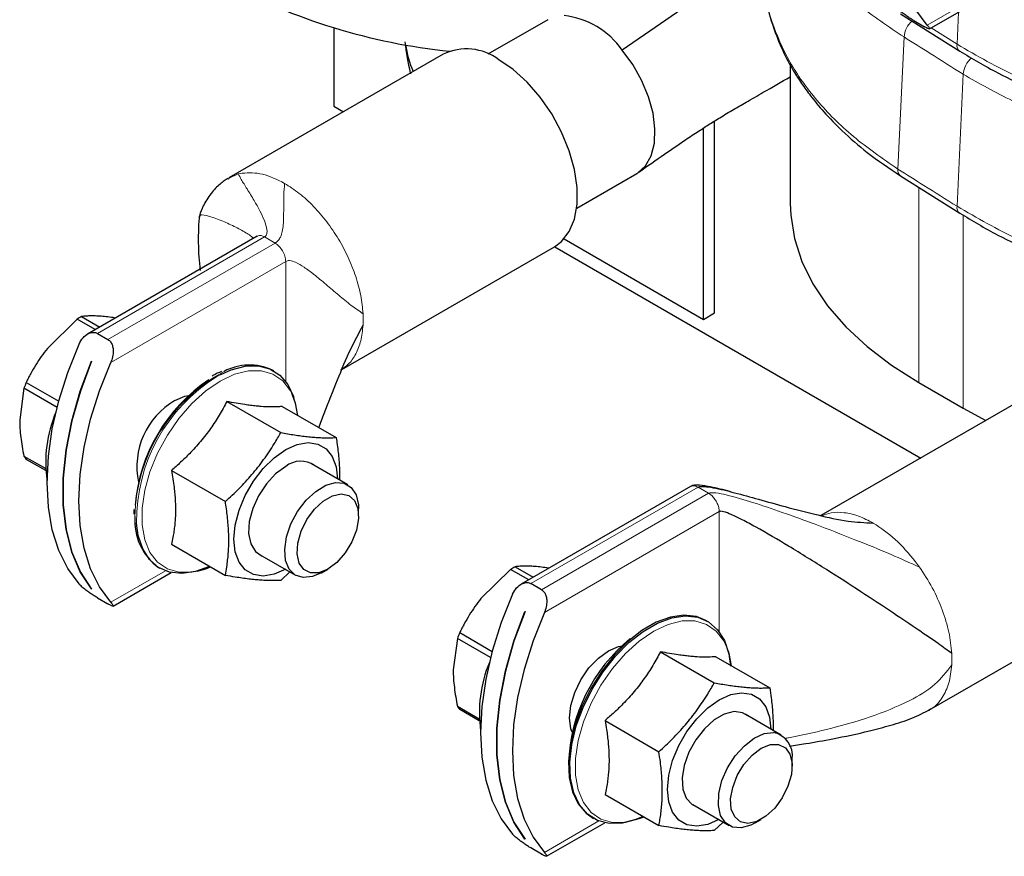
# Model space of a CAD drawing. Header units: millimetres. Extents: x 5 to 418, y 2 to 292.
# Tile 20 of 43: x 241 to 260, y 66 to 82. Entities that reach past the tile are written whole.
import ezdxf

# ---------------------------------------------------------------- set-up
doc = ezdxf.new("R2010")
doc.units = ezdxf.units.MM

msp = doc.modelspace()

# ---------------------------------------------------------------- linework, layer by layer
at = {"color": 7, "linetype": 'Continuous', "lineweight": 25}
for p, q in [((255.3492, 83.0858), (252.6444, 81.2192)), ((258.5254, 81.6261), (259.6382, 82.2685)), ((251.2217, 81.8017), (250.0745, 81.1394)), ((257.9726, 81.9144), (259.104, 81.2008)), ((247.1276, 81.6434), (247.1276, 80.1463)), ((258.2261, 81.7843), (258.4288, 81.6673)), ((249.2178, 81.1414), (245.1138, 78.7722)), ((255.8608, 80.9399), (255.8608, 78.2821)), ((247.1276, 80.1463), (247.3108, 80.0405)), ((254.1986, 76.0642), (254.1986, 79.7266)), ((254.4108, 76.1867), (254.4108, 79.8611)), ((251.7743, 78.1949), (252.9216, 78.8572)), ((257.9726, 78.8115), (259.104, 78.098)), ((245.0993, 78.754), (245.1215, 78.7646)), ((245.6545, 77.6557), (242.409, 75.7821)), ((251.5318, 77.6038), (254.1986, 76.0642)), ((247.2808, 75.1043), (251.3476, 77.452)), ((251.3518, 77.4545), (258.36, 73.4088)), ((254.1986, 76.0642), (254.4108, 76.1867)), ((242.2089, 76.0667), (241.6418, 75.508)), ((242.5554, 75.8666), (242.2089, 76.0667)), ((242.2966, 76.1172), (242.6431, 75.9172)), ((242.599, 75.7949), (242.8017, 75.6778)), ((242.4844, 75.2614), (242.4858, 75.2606)), ((245.9747, 75.0754), (245.9491, 75.0902)), ((241.2359, 74.8562), (241.8579, 74.4971)), ((258.3211, 74.8532), (259.1696, 74.3634)), ((241.1921, 74.7433), (241.1115, 74.1411)), ((241.8263, 74.3772), (241.1921, 74.7433)), ((260.4862, 74.6362), (256.449, 72.3056)), ((245.0776, 74.4904), (246.1088, 73.8951)), ((246.1382, 74.3956), (247.1694, 73.8003)), ((259.1696, 74.3634), (259.6066, 74.1284)), ((241.1921, 73.4458), (241.6087, 73.2053)), ((241.611, 73.167), (241.2359, 73.3835)), ((244.0169, 73.171), (245.0481, 72.5757)), ((247.3909, 72.8954), (246.6991, 73.2947)), ((253.9527, 72.8648), (250.7076, 70.9914)), ((243.2944, 72.4206), (243.2942, 72.3345)), ((247.598, 72.3014), (247.598, 72.4375)), ((244.0169, 71.7567), (245.0481, 71.1614)), ((245.6992, 71.5626), (246.391, 71.1633)), ((243.7693, 71.3142), (243.7949, 71.2994)), ((246.891, 71.2128), (247.0089, 71.2809)), ((250.5076, 71.276), (249.9404, 70.7173)), ((250.854, 71.0759), (250.5076, 71.276)), ((250.5952, 71.3266), (250.9417, 71.1265)), ((242.8983, 70.5741), (244.0111, 71.2165)), ((246.2803, 71.2272), (246.1088, 71.0666)), ((242.4849, 70.9013), (242.4844, 70.901)), ((242.4858, 70.9002), (242.4844, 70.901)), ((251.1003, 70.8871), (250.8976, 71.0042)), ((258.5121, 68.5777), (262.616, 70.9469)), ((242.599, 70.7323), (242.8017, 70.6153)), ((250.783, 70.4707), (250.7844, 70.4699)), ((254.2734, 70.2847), (254.2477, 70.2995)), ((249.4907, 69.9526), (249.4101, 69.3504)), ((250.1249, 69.5865), (249.4907, 69.9526)), ((249.5345, 70.0655), (250.1565, 69.7065)), ((253.3762, 69.6997), (254.4074, 69.1044)), ((254.4368, 69.6049), (255.468, 69.0096)), ((249.4907, 68.6551), (249.9073, 68.4146)), ((249.9096, 68.3763), (249.5345, 68.5928)), ((255.6895, 68.1047), (254.9977, 68.504)), ((252.3155, 68.3803), (253.3467, 67.785)), ((255.8966, 67.5108), (255.8966, 67.6468)), ((252.3155, 66.966), (253.3467, 66.3707)), ((253.9978, 66.7719), (254.6896, 66.3726)), ((251.1969, 65.7834), (252.3097, 66.4258)), ((252.0679, 66.5235), (252.0935, 66.5087)), ((254.5789, 66.4365), (254.4074, 66.2759)), ((255.1896, 66.4221), (255.3075, 66.4902)), ((250.7835, 66.1107), (250.783, 66.1104)), ((250.7844, 66.1095), (250.783, 66.1104)), ((251.1003, 65.8246), (250.8976, 65.9416))]:
    msp.add_line(p, q, dxfattribs=at)
at = {"color": 7, "linetype": 'Continuous', "lineweight": 18}
for p, q in [((259.5272, 82.3014), (258.4827, 81.6985)), ((259.053, 81.3314), (259.0816, 81.9472)), ((259.053, 81.3314), (258.5568, 81.6443)), ((257.9217, 78.9421), (258.0388, 81.4708)), ((259.053, 78.2285), (259.1702, 80.7572)), ((245.1215, 78.7646), (245.2962, 78.8472)), ((245.2962, 78.8472), (245.3709, 78.8629)), ((258.3211, 78.5918), (258.3211, 74.8532)), ((259.1696, 78.0603), (259.1696, 74.3634)), ((245.7973, 77.6412), (245.7313, 77.6665)), ((242.599, 75.7949), (245.7973, 77.6412)), ((246, 77.5241), (242.8017, 75.6778)), ((246, 77.5241), (245.7973, 77.6412)), ((242.8556, 75.2408), (246.2027, 77.173)), ((246.2027, 74.8716), (246.2027, 77.173)), ((244.8848, 74.9675), (244.9609, 75.0092)), ((250.8976, 71.0042), (254.0959, 72.8505)), ((254.2986, 72.7335), (254.0959, 72.8505)), ((254.2986, 72.7335), (251.1003, 70.8871)), ((254.3646, 72.6826), (254.2986, 72.7335)), ((251.1542, 70.4502), (254.5013, 72.3824)), ((254.5013, 70.0809), (254.5013, 72.3824)), ((243.9001, 71.2494), (242.8556, 70.6464)), ((258.2604, 71.422), (258.3352, 71.32)), ((252.1987, 66.4587), (251.1542, 65.8558))]:
    msp.add_line(p, q, dxfattribs=at)
at = {"color": 7, "linetype": 'Continuous', "lineweight": 25, "flags": 128}
for points in [[(258.4827, 81.6985), (258.2664, 81.9924), (258.0948, 82.339), (257.9705, 82.7333), (257.8952, 83.1697), (257.8699, 83.6419), (257.8952, 84.1433), (257.9705, 84.6667), (258.0948, 85.2045), (258.2664, 85.7492), (258.4827, 86.2929)], [(252.9217, 78.8572), (252.9412, 78.869), (253.0913, 79.0057), (253.1992, 79.1973), (253.2602, 79.4358), (253.272, 79.7114), (253.234, 80.0127), (253.1477, 80.3271), (253.0168, 80.6416), (252.8467, 80.9431), (252.6444, 81.2192)], [(251.3476, 77.452), (251.4846, 77.5547), (251.6309, 77.7431), (251.7313, 77.9845), (251.7824, 78.2705), (251.7824, 78.5914), (251.7313, 78.9364), (251.6309, 79.2936), (251.4846, 79.651), (251.2974, 79.9962), (251.0756, 80.3177), (250.8268, 80.6044), (250.5594, 80.8466), (250.2827, 81.0359)], [(255.8608, 78.2821), (255.8697, 78.0582), (255.9413, 77.6122), (256.0839, 77.1719), (256.2962, 76.7411), (256.5765, 76.3234), (256.9223, 75.9225), (257.3308, 75.5416), (257.7984, 75.1842), (258.3211, 74.8532)], [(242.2475, 70.9975), (242.0312, 71.2914), (241.8596, 71.638), (241.7353, 72.0323), (241.66, 72.4687), (241.6348, 72.941), (241.66, 73.4423), (241.7353, 73.9657), (241.8596, 74.5035), (242.0312, 75.0482), (242.2475, 75.5919)], [(242.4844, 70.901), (242.2721, 71.2265), (242.1098, 71.608), (242.0003, 72.0396), (241.945, 72.5145), (241.945, 73.0252), (242.0003, 73.5639), (242.1098, 74.1219), (242.2721, 74.6907), (242.4844, 75.2614)], [(242.4858, 75.2606), (242.2735, 74.6899), (242.1113, 74.1211), (242.0017, 73.563), (241.9465, 73.0244), (241.9465, 72.5136), (242.0017, 72.0388), (242.1113, 71.6072), (242.2735, 71.2257), (242.4858, 70.9002)], [(242.8556, 70.6464), (242.6393, 70.9404), (242.4677, 71.287), (242.3434, 71.6813), (242.2681, 72.1177), (242.2429, 72.5899), (242.2681, 73.0913), (242.3434, 73.6146), (242.4677, 74.1525), (242.6393, 74.6971), (242.8556, 75.2408)], [(244.9609, 75.0092), (245.1601, 75.0977), (245.4265, 75.1666), (245.6755, 75.1719), (245.899, 75.1134), (246.09, 74.993), (246.2423, 74.8145), (246.3509, 74.5838), (246.3612, 74.5516)], [(246.4383, 74.2224), (246.3923, 74.4579), (246.3225, 74.6413)], [(244.0814, 74.5086), (244.2735, 74.5903), (244.3432, 74.6047)], [(246.2027, 71.2835), (245.9824, 71.185), (245.7732, 71.1487), (245.5855, 71.1766), (245.4287, 71.2671), (245.3108, 71.4157), (245.2375, 71.6151), (245.2127, 71.8551), (245.2375, 72.1238), (245.3108, 72.4077), (245.4287, 72.6926), (245.5855, 72.9641), (245.7732, 73.2086), (245.9824, 73.414), (246.2027, 73.5698), (246.423, 73.6683), (246.6322, 73.7045), (246.8199, 73.6767), (246.9766, 73.5862), (247.0946, 73.4375), (247.1678, 73.2382), (247.1926, 73.0098)], [(246.2027, 73.2472), (246.0109, 73.1061), (245.8334, 72.9146), (245.6833, 72.6869), (245.5717, 72.4399), (245.5069, 72.1919), (245.4937, 71.9613), (245.5331, 71.7653), (245.6221, 71.6182), (245.7528, 71.5317)], [(246.5374, 71.1181), (246.3853, 71.1666), (246.2707, 71.2792), (246.2021, 71.4473), (246.1846, 71.6587), (246.2194, 71.8975), (246.3041, 72.1461), (246.4323, 72.3861), (246.5945, 72.5995), (246.7787, 72.7707), (246.9712, 72.8869), (247.1578, 72.9395), (247.3246, 72.9246), (247.4592, 72.8433), (247.5516, 72.7016), (247.5951, 72.5101), (247.598, 72.4375)], [(246.4985, 72.0069), (246.608, 72.2287), (246.7531, 72.4267), (246.921, 72.5834), (247.0966, 72.6848), (247.2644, 72.7219), (247.4096, 72.6915), (247.5191, 72.5961), (247.5833, 72.4443), (247.5964, 72.2496), (247.5573, 72.0293), (247.4695, 71.803), (247.3407, 71.5907), (247.1825, 71.4113), (247.0088, 71.2808), (246.8351, 71.2108), (246.6768, 71.2074), (246.5481, 71.2711), (246.4603, 71.396), (246.4212, 71.5712), (246.4343, 71.781), (246.4985, 72.0069)], [(244.7473, 71.335), (244.7467, 71.3347), (244.4747, 71.2347), (244.216, 71.1975), (243.9788, 71.2242), (243.7707, 71.3141), (243.5983, 71.4641), (243.4674, 71.6695), (243.382, 71.9237), (243.3479, 72.1637)], [(244.5096, 71.2398), (244.6732, 71.2878), (244.7654, 71.3246)], [(246.891, 71.2128), (246.7157, 71.1371), (246.5374, 71.1181)], [(250.5461, 70.8012), (250.3298, 70.2575), (250.1582, 69.7128), (250.0339, 69.175), (249.9586, 68.6516), (249.9334, 68.1503), (249.9586, 67.678), (250.0339, 67.2416), (250.1582, 66.8473), (250.3298, 66.5007), (250.5461, 66.2068)], [(250.783, 66.1104), (250.5707, 66.4358), (250.4084, 66.8173), (250.2989, 67.2489), (250.2436, 67.7238), (250.2436, 68.2345), (250.2989, 68.7732), (250.4084, 69.3313), (250.5707, 69.9001), (250.783, 70.4707)], [(250.7844, 70.4699), (250.5721, 69.8992), (250.4099, 69.3304), (250.3003, 68.7724), (250.2451, 68.2337), (250.2451, 67.723), (250.3003, 67.2481), (250.4099, 66.8165), (250.5721, 66.435), (250.7844, 66.1095)], [(251.1542, 70.4502), (250.9379, 69.9064), (250.7663, 69.3618), (250.642, 68.8239), (250.5667, 68.3006), (250.5415, 67.7992), (250.5667, 67.327), (250.642, 66.8906), (250.7663, 66.4963), (250.9379, 66.1497), (251.1542, 65.8558)], [(254.2477, 70.2995), (254.0638, 70.3747), (253.8266, 70.4014), (253.5679, 70.3642), (253.296, 70.2642), (253.0196, 70.1047), (252.7477, 69.8907), (252.4889, 69.6292), (252.2517, 69.3286), (252.0436, 68.9985), (251.8713, 68.6495), (251.7403, 68.2929), (251.6549, 67.9401), (251.6178, 67.6024), (251.6302, 67.2908), (251.6917, 67.0151), (251.8003, 66.7844), (251.9526, 66.6059), (252.0679, 66.5235)], [(253.0459, 66.5444), (252.9082, 66.4864), (252.6418, 66.4175), (252.3928, 66.4122), (252.1692, 66.4707), (251.9783, 66.5911), (251.826, 66.7696), (251.7174, 67.0003), (251.6559, 67.2759), (251.6435, 67.5876), (251.6806, 67.9252), (251.766, 68.278), (251.897, 68.6347), (252.0693, 68.9836), (252.2774, 69.3138), (252.5146, 69.6144), (252.7733, 69.8759), (253.0453, 70.0898), (253.3216, 70.2494), (253.5935, 70.3494), (253.8523, 70.3866), (254.0895, 70.3599), (254.2976, 70.2701), (254.4699, 70.12), (254.6009, 69.9146), (254.6863, 69.6604), (254.7204, 69.4204)], [(251.6852, 68.157), (251.6628, 68.2246), (251.6375, 68.4319), (251.6628, 68.6684), (251.737, 68.918), (251.855, 69.1637), (252.0087, 69.3887), (252.1878, 69.5778), (252.38, 69.7179), (252.5721, 69.7996), (252.6418, 69.814)], [(254.7369, 69.4317), (254.6909, 69.6672), (254.6692, 69.7353)], [(254.5013, 68.7791), (254.7216, 68.8776), (254.9308, 68.9138), (255.1185, 68.886), (255.2753, 68.7955), (255.3932, 68.6468), (255.4664, 68.4475), (255.4912, 68.2192)], [(254.4913, 66.4871), (254.281, 66.3943), (254.0718, 66.358), (253.8841, 66.3859), (253.7273, 66.4764), (253.6094, 66.6251), (253.5361, 66.8244), (253.5113, 67.0645), (253.5361, 67.3332), (253.6094, 67.617), (253.7273, 67.9019), (253.8841, 68.1734), (254.0718, 68.4179), (254.281, 68.6233), (254.5013, 68.7791)], [(255.0513, 68.4731), (254.9498, 68.5314), (254.7844, 68.5521), (254.598, 68.5048), (254.4045, 68.3931), (254.2182, 68.2252), (254.0528, 68.0136), (253.9207, 67.774), (253.8317, 67.5242), (253.7923, 67.2827), (253.8055, 67.0673), (253.8703, 66.8942), (253.9819, 66.776), (254.0514, 66.741)], [(255.1896, 66.4221), (255.1092, 66.381), (254.9227, 66.3284), (254.7559, 66.3433), (254.6213, 66.4246), (254.5288, 66.5663), (254.4854, 66.7579), (254.4941, 66.9851), (254.5545, 67.2311), (254.6619, 67.4776), (254.8085, 67.7065), (254.9833, 67.9006), (255.1734, 68.0457), (255.3648, 68.1309), (255.5431, 68.1499), (255.5431, 68.1499)], [(255.8177, 67.125), (255.7082, 66.9032), (255.563, 66.7051), (255.3952, 66.5484), (255.2196, 66.447), (255.0517, 66.4099), (254.9066, 66.4404), (254.7971, 66.5358), (254.7329, 66.6875), (254.7198, 66.8822), (254.7589, 67.1025), (254.8467, 67.3289), (254.9754, 67.5412), (255.1337, 67.7205), (255.3074, 67.851), (255.4811, 67.9211), (255.6393, 67.9244), (255.7681, 67.8608), (255.8559, 67.7358), (255.895, 67.5607), (255.8819, 67.3508), (255.8177, 67.125)]]:
    msp.add_lwpolyline(points, dxfattribs=at)
at = {"color": 7, "linetype": 'Continuous', "lineweight": 18, "flags": 128}
for points in [[(246.3225, 74.6413), (246.2923, 74.6983), (246.1465, 74.886), (245.9599, 75.0147), (245.7389, 75.0798), (245.491, 75.0792), (245.2247, 75.013), (244.9489, 74.8833)], [(244.9489, 74.8833), (244.6732, 74.6946), (244.4068, 74.4533), (244.1589, 74.1677), (243.9379, 73.8474), (243.7514, 73.5034), (243.6056, 73.1473), (243.5055, 72.7914), (243.4547, 72.4477), (243.4547, 72.1279), (243.5055, 71.8429), (243.6056, 71.6025), (243.7514, 71.4148), (243.9379, 71.2861), (244.1589, 71.221), (244.4068, 71.2216), (244.5096, 71.2398)], [(254.6692, 69.7353), (254.5909, 69.9076), (254.4451, 70.0954), (254.2585, 70.224), (254.0375, 70.2891), (253.7896, 70.2886), (253.5233, 70.2223), (253.2475, 70.0926), (252.9718, 69.9039), (252.7054, 69.6627), (252.4575, 69.377), (252.2365, 69.0567), (252.05, 68.7127), (251.9042, 68.3566), (251.8041, 68.0007), (251.7533, 67.657), (251.7533, 67.3372), (251.8041, 67.0522), (251.9042, 66.8118), (252.05, 66.6241), (252.2365, 66.4954), (252.4575, 66.4303), (252.7054, 66.4309), (252.9718, 66.4971), (253.064, 66.5339)]]:
    msp.add_lwpolyline(points, dxfattribs=at)
at = {"color": 7, "linetype": 'Continuous', "lineweight": 25}
for centre, radius, start, end in [((250.5104, 92.6623), 11.5229, 241.5865, 264.18798), ((251.3437, 80.2993), 1.5932, 35.2676, 83.22498), ((250.3623, 81.5764), 1.8831, 187.77599, 204.03969), ((249.6632, 80.2102), 1.0323, 53.124, 115.56554), ((243.0522, 74.7071), 1.5999, 118.18528, 121.80934), ((245.5093, 74.1599), 1.029, 64.70073, 118.16865), ((243.7721, 73.8072), 2.7446, 157.52994, 160.0587), ((246.5253, 72.2384), 3.2156, 123.85478, 175.25497), ((244.8083, 73.25), 1.4534, 120.00922, 192.00508), ((244.0405, 73.3314), 2.4316, 156.9152, 188.39517), ((241.7725, 73.8072), 0.6837, 211.90636, 218.29498), ((246.4887, 72.8875), 0.4596, 54.9477, 128.49355), ((244.4133, 72.2045), 1.0989, 175.53793, 234.11745), ((251.3508, 69.9164), 1.5999, 118.18528, 121.80934), ((252.0707, 69.0166), 2.7446, 157.52994, 160.0587), ((254.8412, 67.4538), 3.2264, 129.27047, 178.05716), ((252.4309, 68.5289), 2.5208, 157.48593, 187.82444), ((250.0711, 69.0165), 0.6837, 211.90636, 218.29498), ((255.4588, 67.7149), 0.4431, 351.16714, 79.03421)]:
    msp.add_arc(centre, radius, start, end, dxfattribs=at)
at = {"color": 7, "linetype": 'Continuous', "lineweight": 18}
for centre, radius, start, end in [((258.5297, 81.4182), 0.4937, 133.30167, 173.88728), ((259.1907, 81.3099), 0.1394, 171.13549, 231.511), ((259.6609, 80.7049), 0.4934, 131.87128, 173.90846), ((258.0594, 78.9206), 0.1394, 171.13553, 231.51057), ((259.1907, 78.207), 0.1394, 171.13549, 231.511), ((245.6802, 76.0614), 2.0074, 356.88145, 3.11855), ((246.5571, 72.2127), 3.2403, 118.24795, 178.63154), ((246.6031, 72.2024), 3.2554, 121.85729, 180.68134), ((256.9486, 69.5562), 2.0074, 356.88145, 3.11855)]:
    msp.add_arc(centre, radius, start, end, dxfattribs=at)
for points, knots in [([(258.0388, 81.4708), (257.7387, 81.671), (257.1394, 82.0706), (256.4293, 82.7588), (255.8772, 83.4941), (255.5195, 84.2715), (255.3482, 84.9165), (255.3669, 85.2982), (255.3724, 85.4106)], [0, 0, 0, 0, 0.184612, 0.3685757, 0.5537343, 0.737478, 0.9226949, 1, 1, 1, 1]), ([(257.9217, 78.9421), (257.6272, 79.1453), (257.0392, 79.551), (256.3511, 80.2471), (255.8203, 80.988), (255.4882, 81.7692), (255.338, 82.3838), (255.3634, 82.733), (255.3692, 82.8132)], [0, 0, 0, 0, 0.1887792, 0.37692662, 0.56627266, 0.75417188, 0.9435776, 1, 1, 1, 1]), ([(259.1702, 80.7572), (258.9591, 80.8905), (258.5821, 81.1286), (258.2048, 81.3662), (258.0388, 81.4708)], [0, 0, 0, 0, 0.5600009, 1, 1, 1, 1]), ([(265.3155, 79.556), (265.0576, 79.5659), (264.2817, 79.5957), (263.0078, 79.7956), (261.5532, 80.1626), (260.2002, 80.669), (259.4357, 81.1104), (259.053, 81.3314)], [0, 0, 0, 0, 0.1106956, 0.3330857, 0.5544408, 0.776994, 1, 1, 1, 1]), ([(265.5843, 79.0446), (265.2918, 79.0522), (264.585, 79.0706), (263.4753, 79.2186), (262.2838, 79.4632), (261.1537, 79.8064), (260.0949, 80.2305), (259.4784, 80.5817), (259.1702, 80.7572)], [0, 0, 0, 0, 0.1236425, 0.2987746, 0.4738592, 0.6482507, 0.8241845, 1, 1, 1, 1]), ([(245.7973, 77.6412), (245.8035, 77.6455), (245.8178, 77.6554), (245.8329, 77.6766), (245.8487, 77.7193), (245.8447, 77.8176), (245.795, 77.9647), (245.7059, 78.1512), (245.5906, 78.3558), (245.4675, 78.5578), (245.3513, 78.7398), (245.3132, 78.8142), (245.2962, 78.8472)], [0, 0, 0, 0, 0.0070991, 0.0161411, 0.0348424, 0.0819148, 0.2037604, 0.3426684, 0.4976105, 0.686255, 0.8602833, 1, 1, 1, 1]), ([(259.053, 78.2285), (258.8418, 78.3617), (258.4645, 78.5996), (258.0875, 78.8375), (257.9217, 78.9421)], [0, 0, 0, 0, 0.5600009, 1, 1, 1, 1]), ([(246.1815, 78.6683), (246.1762, 78.591), (246.1644, 78.4181), (246.165, 78.2292), (246.1641, 78.0431), (246.1588, 77.8853), (246.142, 77.7535), (246.1135, 77.6539), (246.0739, 77.5864), (246.0337, 77.546), (246.0101, 77.5307), (246, 77.5241)], [0, 0, 0, 0, 0.1303521, 0.2913201, 0.4676123, 0.6426499, 0.7822057, 0.8962355, 0.9669328, 0.9859008, 1, 1, 1, 1]), ([(269.4915, 76.8452), (269.1412, 76.7641), (268.3951, 76.5913), (267.1653, 76.4523), (265.8578, 76.4065), (264.459, 76.4788), (263.0077, 76.6889), (261.5533, 77.0608), (260.2002, 77.5658), (259.4357, 78.0075), (259.053, 78.2285)], [0, 0, 0, 0, 0.1025216, 0.2183355, 0.3350797, 0.4509699, 0.588267, 0.724925, 0.8623228, 1, 1, 1, 1]), ([(245.5826, 77.6142), (245.5708, 77.6264), (245.5378, 77.6607), (245.4252, 77.7353), (245.2377, 77.8385), (244.9803, 77.9535), (244.7397, 78.0395), (244.5598, 78.0825), (244.5598, 78.038), (244.5597, 78.0201)], [0, 0, 0, 0, 0.0352952, 0.0993008, 0.2589739, 0.4452097, 0.6623344, 0.8646749, 1, 1, 1, 1]), ([(245.7313, 77.6665), (245.7115, 77.6687), (245.6826, 77.6719), (245.6622, 77.6571), (245.6557, 77.6524)], [0, 0, 0, 0, 0.6829422, 1, 1, 1, 1]), ([(247.6846, 76.1706), (247.6074, 76.2246), (247.4347, 76.3453), (247.2112, 76.534), (246.9763, 76.7332), (246.7597, 76.9135), (246.5682, 77.0571), (246.4159, 77.1501), (246.3077, 77.1883), (246.2405, 77.1892), (246.2139, 77.1779), (246.2027, 77.173)], [0, 0, 0, 0, 0.1318723, 0.2947166, 0.4721293, 0.6472961, 0.7861969, 0.8989828, 0.9682171, 0.9865443, 1, 1, 1, 1]), ([(247.6846, 75.9521), (247.6736, 75.8498), (247.6515, 75.645), (247.551, 75.3944), (247.4199, 75.2027), (247.303, 75.1277), (247.2514, 75.0946)], [0, 0, 0, 0, 0.2636781, 0.5273562, 0.7910344, 1, 1, 1, 1]), ([(254.0959, 72.8505), (254.069, 72.8628), (254.0154, 72.8874), (253.9735, 72.8722), (253.9526, 72.8647)], [0, 0, 0, 0, 0.5000511, 1, 1, 1, 1]), ([(254.2986, 72.7335), (254.3067, 72.7367), (254.3253, 72.7441), (254.3733, 72.7463), (254.4777, 72.7379), (254.7413, 72.6817), (255.1653, 72.5553), (255.7321, 72.3632), (256.3845, 72.1246), (257.0784, 71.855), (257.7485, 71.5831), (258.1544, 71.401), (258.3352, 71.32)], [0, 0, 0, 0, 0.0070991, 0.0161411, 0.0348424, 0.0819148, 0.2037604, 0.3426684, 0.4976105, 0.686255, 0.8602833, 1, 1, 1, 1]), ([(256.4664, 72.3021), (256.5237, 72.3243), (256.6538, 72.3746), (256.8928, 72.3706), (257.1659, 72.3095), (257.3552, 72.212), (257.4499, 72.1632)], [0, 0, 0, 0, 0.20804328, 0.47202886, 0.73601443, 1, 1, 1, 1]), ([(255.7632, 68.0393), (255.7855, 68.0435), (256.0535, 68.0934), (256.5947, 68.2159), (257.3739, 68.4298), (258.0667, 68.7114), (258.6208, 69.0232), (258.8501, 69.3157), (258.9531, 69.447)], [0, 0, 0, 0, 0.0194794, 0.2339893, 0.4840778, 0.7171375, 0.8730076, 1, 1, 1, 1]), ([(258.9531, 69.447), (258.9393, 69.328), (258.9118, 69.0899), (258.7772, 68.816), (258.6406, 68.6446), (258.5336, 68.5987), (258.5098, 68.5885)], [0, 0, 0, 0, 0.3043463, 0.6086925, 0.9130388, 1, 1, 1, 1])]:
    msp.add_open_spline(points, degree=3, knots=knots, dxfattribs=at)
at = {"color": 7, "linetype": 'Continuous', "lineweight": 25}
for points, knots in [([(255.3812, 82.4494), (255.3869, 82.3607), (255.4045, 82.0886), (255.5249, 81.6718), (255.7013, 81.2217), (255.8914, 80.8669), (256.0755, 80.5791), (256.2654, 80.3177), (256.5183, 80.0129), (256.874, 79.6485), (257.3511, 79.2313), (257.7546, 78.9587), (257.9726, 78.8115)], [0, 0, 0, 0, 0.0634662, 0.1946388, 0.3072463, 0.4090578, 0.4716591, 0.5361097, 0.6205874, 0.7257346, 0.8518628, 1, 1, 1, 1]), ([(258.2261, 81.7843), (258.2054, 81.7967), (258.1641, 81.8213), (258.0926, 81.8688), (258.0185, 81.9218), (257.9426, 81.9822), (257.8967, 82.0251), (257.877, 82.0469), (257.8746, 82.0495)], [0, 0, 0, 0, 0.1625415, 0.324504, 0.4998447, 0.7117953, 0.9647227, 1, 1, 1, 1]), ([(258.4827, 81.6985), (258.4989, 81.6791), (258.5308, 81.6409), (258.5312, 81.6222), (258.5015, 81.6288), (258.4626, 81.648), (258.4347, 81.6639), (258.4288, 81.6673)], [0, 0, 0, 0, 0.2897266, 0.5701644, 0.7589, 0.9488943, 1, 1, 1, 1]), ([(248.5997, 80.7637), (248.5981, 80.7698), (248.5475, 80.9632), (248.5186, 81.173), (248.4906, 81.3762)], [0, 0, 0, 0, 0.031485, 1, 1, 1, 1]), ([(259.104, 81.2008), (259.3425, 81.0577), (259.7838, 80.793), (260.4613, 80.4767), (261.0486, 80.2431), (261.5441, 80.0737), (261.9805, 79.9423), (262.6945, 79.7521), (263.7466, 79.548), (264.8264, 79.4261), (265.4407, 79.4156), (265.5861, 79.4131)], [0, 0, 0, 0, 0.1365132, 0.2525447, 0.3483236, 0.4232547, 0.4852938, 0.5481055, 0.7433744, 0.9392781, 1, 1, 1, 1]), ([(252.9652, 78.8851), (253.1277, 78.9997), (253.4145, 79.2019), (253.7906, 79.4584), (254.0674, 79.6424), (254.2921, 79.7877), (254.5227, 79.932), (254.7599, 80.0738), (255.0369, 80.2325), (255.4026, 80.4449), (255.6883, 80.6096), (255.8608, 80.7091)], [0, 0, 0, 0, 0.1788774, 0.3156987, 0.41084, 0.4900149, 0.5697547, 0.6617843, 0.7411408, 0.843676, 1, 1, 1, 1]), ([(245.0954, 78.7612), (245.0727, 78.7468), (245.0266, 78.7175), (244.9414, 78.6501), (244.8526, 78.5684), (244.7333, 78.4287), (244.6211, 78.2468), (244.5743, 78.1099), (244.5531, 78.0479)], [0, 0, 0, 0, 0.0927519, 0.1887006, 0.2987076, 0.4299154, 0.7417224, 1, 1, 1, 1]), ([(244.5531, 78.0478), (244.5509, 78.0363), (244.5458, 78.0087), (244.5358, 77.8897), (244.5277, 77.6419), (244.5313, 77.3196), (244.5545, 77.0894), (244.5633, 77.0025)], [0, 0, 0, 0, 0.0445688, 0.107502, 0.3791465, 0.7655087, 1, 1, 1, 1]), ([(259.104, 78.098), (259.3425, 77.9549), (259.7838, 77.6901), (260.4613, 77.3738), (261.0486, 77.1403), (261.5441, 76.9708), (261.9805, 76.8394), (262.6945, 76.6492), (263.7466, 76.4468), (264.747, 76.3285), (265.2818, 76.3175), (265.3477, 76.3161)], [0, 0, 0, 0, 0.1412002, 0.2612155, 0.3602828, 0.4377865, 0.5019558, 0.566924, 0.7688971, 0.9715269, 1, 1, 1, 1]), ([(242.7025, 76.1203), (242.6629, 76.1233), (242.5835, 76.1294), (242.478, 76.1307), (242.3981, 76.1274), (242.3386, 76.1224), (242.3106, 76.119), (242.2966, 76.1172)], [0, 0, 0, 0, 0.2471218, 0.4960173, 0.7472812, 0.8735361, 1, 1, 1, 1]), ([(242.9421, 76.0898), (242.9282, 76.0921), (242.8662, 76.1023), (242.7866, 76.1121), (242.7236, 76.1182), (242.7025, 76.1203)], [0, 0, 0, 0, 0.1605763, 0.7191597, 1, 1, 1, 1]), ([(242.2475, 75.5919), (242.2706, 75.634), (242.3159, 75.7167), (242.4116, 75.7909), (242.5031, 75.82), (242.5637, 75.8133), (242.5928, 75.7981), (242.599, 75.7949)], [0, 0, 0, 0, 0.2897266, 0.5701644, 0.7589, 0.9488943, 1, 1, 1, 1]), ([(246.8375, 73.9919), (246.8724, 74.0827), (246.9899, 74.3886), (247.1883, 74.8914), (247.4218, 75.4615), (247.6035, 75.8006), (247.6846, 75.9521)], [0, 0, 0, 0, 0.1365051, 0.4599806, 0.7587491, 1, 1, 1, 1]), ([(242.8017, 75.6778), (242.8198, 75.664), (242.8558, 75.6364), (242.8886, 75.5665), (242.9046, 75.4799), (242.8991, 75.3726), (242.8767, 75.2902), (242.8579, 75.2462), (242.8556, 75.2408)], [0, 0, 0, 0, 0.1625415, 0.324504, 0.4998447, 0.7117953, 0.9647227, 1, 1, 1, 1]), ([(241.6418, 75.508), (241.6023, 75.4568), (241.5229, 75.3542), (241.4174, 75.1927), (241.3374, 75.0544), (241.2779, 74.9417), (241.2499, 74.8847), (241.2359, 74.8562)], [0, 0, 0, 0, 0.2471218, 0.4960173, 0.7472812, 0.8735361, 1, 1, 1, 1]), ([(244.9748, 75.0666), (244.9195, 75.0439), (244.859, 75.019), (244.799, 74.9808), (244.7939, 74.9776)], [0, 0, 0, 0, 0.9149786, 1, 1, 1, 1]), ([(245.0776, 74.4904), (245.0543, 74.4467), (244.9844, 74.3153), (244.8548, 74.0996), (244.7071, 73.8898), (244.5761, 73.7268), (244.471, 73.6063), (244.344, 73.472), (244.1936, 73.3256), (244.0759, 73.2225), (244.0169, 73.171)], [0, 0, 0, 0, 0.0901074, 0.2706917, 0.4520338, 0.5444532, 0.6375579, 0.7308836, 0.8652301, 1, 1, 1, 1]), ([(246.1382, 74.3956), (246.115, 74.3937), (246.045, 74.3881), (245.9154, 74.3851), (245.7677, 74.3913), (245.6368, 74.4029), (245.5317, 74.4151), (245.4046, 74.4328), (245.2542, 74.4572), (245.1365, 74.4793), (245.0776, 74.4904)], [0, 0, 0, 0, 0.0901255, 0.2707211, 0.4520338, 0.5444532, 0.6375579, 0.7308836, 0.8652301, 1, 1, 1, 1]), ([(241.1115, 74.1411), (241.1125, 74.0864), (241.1146, 73.9766), (241.1313, 73.8042), (241.1565, 73.6272), (241.1802, 73.5064), (241.1921, 73.4458)], [0, 0, 0, 0, 0.2469561, 0.4952833, 0.7471831, 1, 1, 1, 1]), ([(245.0481, 72.5757), (245.0926, 72.6165), (245.2265, 72.7389), (245.3964, 72.9105), (245.557, 73.0907), (245.6727, 73.2315), (245.7829, 73.3775), (245.8866, 73.5274), (245.9969, 73.6996), (246.0677, 73.8234), (246.1088, 73.8951)], [0, 0, 0, 0, 0.1043667, 0.3134641, 0.4185227, 0.5258403, 0.6334232, 0.7417563, 0.8503081, 1, 1, 1, 1]), ([(246.1088, 73.8951), (246.1533, 73.8872), (246.2871, 73.8635), (246.457, 73.8376), (246.6177, 73.818), (246.7334, 73.8068), (246.8435, 73.7994), (246.9472, 73.7957), (247.0575, 73.7952), (247.1284, 73.7984), (247.1694, 73.8003)], [0, 0, 0, 0, 0.1043667, 0.3134641, 0.4185227, 0.5258403, 0.6334232, 0.7417563, 0.8503081, 1, 1, 1, 1]), ([(247.1694, 73.8003), (247.1764, 73.7543), (247.1909, 73.6592), (247.2085, 73.5164), (247.2226, 73.372), (247.2316, 73.2296), (247.2358, 73.1004), (247.2344, 73.0205), (247.2338, 72.986)], [0, 0, 0, 0, 0.1638678, 0.3388954, 0.5141416, 0.690179, 0.8665412, 1, 1, 1, 1]), ([(244.0169, 73.171), (244.0264, 73.1164), (244.0454, 73.0071), (244.0658, 72.8569), (244.0802, 72.7201), (244.0892, 72.5963), (244.0937, 72.4745), (244.0935, 72.3541), (244.0885, 72.2356), (244.0787, 72.1191), (244.0644, 72.0055), (244.0445, 71.8839), (244.0268, 71.8025), (244.0169, 71.7567)], [0, 0, 0, 0, 0.1057102, 0.2115887, 0.2946378, 0.3778214, 0.4614584, 0.5452654, 0.6308527, 0.7166128, 0.8028374, 0.8891909, 1, 1, 1, 1]), ([(254.7198, 72.762), (254.7144, 72.7636), (254.5884, 72.7992), (254.3903, 72.8472), (254.1626, 72.8882), (254.0464, 72.8908), (253.9884, 72.8815), (253.9641, 72.8701), (253.9524, 72.8646)], [0, 0, 0, 0, 0.0220687, 0.5125614, 0.7828015, 0.9003248, 0.9520516, 1, 1, 1, 1]), ([(254.0959, 72.8505), (254.1054, 72.8544), (254.1271, 72.8632), (254.1696, 72.8658), (254.2551, 72.8632), (254.4654, 72.8287), (254.8103, 72.7423), (255.27, 72.6149), (255.7992, 72.4658), (256.3688, 72.3197), (256.9287, 72.1914), (257.289, 72.1719), (257.4499, 72.1632)], [0, 0, 0, 0, 0.0104671, 0.023728, 0.0399997, 0.0899986, 0.2145276, 0.3535562, 0.5069635, 0.6923344, 0.8625907, 1, 1, 1, 1]), ([(245.0481, 71.1614), (245.0578, 71.2152), (245.0749, 71.3096), (245.0931, 71.4494), (245.1054, 71.5789), (245.1126, 71.712), (245.1146, 71.8497), (245.1111, 71.9917), (245.102, 72.1377), (245.0878, 72.2866), (245.0698, 72.4327), (245.0551, 72.5297), (245.0481, 72.5757)], [0, 0, 0, 0, 0.1273299, 0.2233921, 0.3195858, 0.4162453, 0.5130905, 0.6118713, 0.7108508, 0.8103623, 0.9100196, 1, 1, 1, 1]), ([(258.9531, 69.6654), (258.8694, 69.7265), (258.6859, 69.8604), (258.2886, 70.1338), (257.7943, 70.467), (257.206, 70.8546), (256.5365, 71.2851), (255.8663, 71.7021), (255.3276, 72.0203), (254.9594, 72.2193), (254.7545, 72.3185), (254.6159, 72.3745), (254.5405, 72.3892), (254.5131, 72.3875), (254.505, 72.384), (254.5013, 72.3824)], [0, 0, 0, 0, 0.0781591, 0.1714186, 0.2791858, 0.4190541, 0.5640356, 0.7218879, 0.857226, 0.9114767, 0.9541996, 0.9837127, 0.9942303, 0.9973255, 1, 1, 1, 1]), ([(251.0011, 71.3296), (250.9615, 71.3326), (250.8821, 71.3387), (250.7766, 71.34), (250.6967, 71.3368), (250.6372, 71.3317), (250.6092, 71.3283), (250.5952, 71.3266)], [0, 0, 0, 0, 0.2471218, 0.4960173, 0.7472812, 0.8735361, 1, 1, 1, 1]), ([(251.2407, 71.2991), (251.2268, 71.3014), (251.1648, 71.3116), (251.0852, 71.3214), (251.0222, 71.3275), (251.0011, 71.3296)], [0, 0, 0, 0, 0.1605763, 0.7191597, 1, 1, 1, 1]), ([(246.1088, 71.0666), (246.0803, 71.0652), (245.9948, 71.061), (245.8686, 71.0617), (245.7295, 71.0688), (245.6172, 71.078), (245.4972, 71.0912), (245.3706, 71.1081), (245.2218, 71.1308), (245.1119, 71.1502), (245.0481, 71.1614)], [0, 0, 0, 0, 0.10436674, 0.31346414, 0.41852274, 0.52584026, 0.63342318, 0.74175631, 0.85030811, 1, 1, 1, 1]), ([(242.599, 70.7323), (242.5783, 70.7446), (242.5371, 70.7692), (242.4656, 70.8167), (242.3915, 70.8698), (242.3156, 70.9301), (242.2697, 70.9731), (242.2499, 70.9948), (242.2475, 70.9975)], [0, 0, 0, 0, 0.1625415, 0.324504, 0.4998447, 0.7117953, 0.9647227, 1, 1, 1, 1]), ([(250.5461, 70.8012), (250.5692, 70.8433), (250.6145, 70.926), (250.7102, 71.0002), (250.8017, 71.0293), (250.8623, 71.0226), (250.8914, 71.0074), (250.8976, 71.0042)], [0, 0, 0, 0, 0.2897266, 0.5701644, 0.7589, 0.9488943, 1, 1, 1, 1]), ([(251.1003, 70.8871), (251.1184, 70.8733), (251.1544, 70.8457), (251.1872, 70.7758), (251.2032, 70.6892), (251.1978, 70.5819), (251.1753, 70.4995), (251.1565, 70.4555), (251.1542, 70.4502)], [0, 0, 0, 0, 0.1625415, 0.324504, 0.4998447, 0.7117953, 0.9647227, 1, 1, 1, 1]), ([(249.9404, 70.7173), (249.9009, 70.6661), (249.8215, 70.5635), (249.716, 70.4021), (249.636, 70.2637), (249.5765, 70.151), (249.5485, 70.094), (249.5345, 70.0655)], [0, 0, 0, 0, 0.2471218, 0.4960173, 0.7472812, 0.8735361, 1, 1, 1, 1]), ([(242.8556, 70.6464), (242.8719, 70.6271), (242.9038, 70.5889), (242.9041, 70.5702), (242.8745, 70.5768), (242.8356, 70.596), (242.8076, 70.6119), (242.8017, 70.6153)], [0, 0, 0, 0, 0.2897266, 0.5701644, 0.7589, 0.9488943, 1, 1, 1, 1]), ([(253.3762, 69.6997), (253.3529, 69.656), (253.283, 69.5246), (253.1534, 69.3089), (253.0057, 69.0991), (252.8747, 68.9361), (252.7696, 68.8156), (252.6426, 68.6813), (252.4922, 68.5349), (252.3745, 68.4319), (252.3155, 68.3803)], [0, 0, 0, 0, 0.0901074, 0.2706917, 0.4520338, 0.5444532, 0.6375579, 0.7308836, 0.8652301, 1, 1, 1, 1]), ([(254.4368, 69.6049), (254.4136, 69.603), (254.3436, 69.5974), (254.214, 69.5944), (254.0663, 69.6006), (253.9354, 69.6123), (253.8303, 69.6244), (253.7032, 69.6421), (253.5528, 69.6665), (253.4351, 69.6886), (253.3762, 69.6997)], [0, 0, 0, 0, 0.09012551, 0.27072113, 0.45203378, 0.54445317, 0.63755791, 0.73088357, 0.86523014, 1, 1, 1, 1]), ([(249.4101, 69.3504), (249.4111, 69.2957), (249.4132, 69.186), (249.4299, 69.0136), (249.4551, 68.8365), (249.4788, 68.7157), (249.4907, 68.6551)], [0, 0, 0, 0, 0.2469561, 0.4952833, 0.7471831, 1, 1, 1, 1]), ([(253.3467, 67.785), (253.3913, 67.8258), (253.5251, 67.9482), (253.695, 68.1198), (253.8556, 68.3), (253.9713, 68.4408), (254.0815, 68.5868), (254.1852, 68.7367), (254.2955, 68.9089), (254.3663, 69.0327), (254.4074, 69.1044)], [0, 0, 0, 0, 0.1043667, 0.3134641, 0.4185227, 0.5258403, 0.6334232, 0.7417563, 0.8503081, 1, 1, 1, 1]), ([(254.4074, 69.1044), (254.4519, 69.0965), (254.5857, 69.0728), (254.7557, 69.0469), (254.9163, 69.0273), (255.032, 69.0161), (255.1421, 69.0087), (255.2458, 69.005), (255.3561, 69.0045), (255.427, 69.0077), (255.468, 69.0096)], [0, 0, 0, 0, 0.1043667, 0.3134641, 0.4185227, 0.5258403, 0.6334232, 0.7417563, 0.8503081, 1, 1, 1, 1]), ([(255.468, 69.0096), (255.4778, 68.9446), (255.4949, 68.8304), (255.513, 68.6696), (255.5253, 68.526), (255.5323, 68.3846), (255.5347, 68.2742), (255.5328, 68.2122), (255.5323, 68.1954)], [0, 0, 0, 0, 0.2318854, 0.4068279, 0.5820099, 0.7580404, 0.9344088, 1, 1, 1, 1]), ([(255.8449, 67.8892), (255.9487, 67.9057), (256.2255, 67.9498), (256.7372, 68.0419), (257.2821, 68.1556), (257.7872, 68.2908), (258.1773, 68.412), (258.4194, 68.5331), (258.533, 68.59)], [0, 0, 0, 0, 0.11441822, 0.30495417, 0.56510723, 0.71731831, 0.86726702, 1, 1, 1, 1]), ([(252.3155, 68.3803), (252.3254, 68.3231), (252.3502, 68.1799), (252.3731, 67.9967), (252.3863, 67.8308), (252.3918, 67.7073), (252.3926, 67.5855), (252.3883, 67.4654), (252.3793, 67.3481), (252.3646, 67.2251), (252.344, 67.0971), (252.325, 67.0097), (252.3155, 66.966)], [0, 0, 0, 0, 0.1108122, 0.2772101, 0.3608565, 0.444657, 0.5301525, 0.6158318, 0.7020388, 0.7884053, 0.8941091, 1, 1, 1, 1]), ([(253.3467, 66.3707), (253.3537, 66.4086), (253.3681, 66.4871), (253.3858, 66.6094), (253.3998, 66.7377), (253.409, 66.8696), (253.4131, 67.006), (253.4117, 67.1467), (253.4047, 67.2917), (253.3923, 67.4397), (253.3738, 67.604), (253.3564, 67.72), (253.3467, 67.785)], [0, 0, 0, 0, 0.08998042, 0.18608872, 0.28231707, 0.37897984, 0.47582093, 0.57456073, 0.67350437, 0.77300788, 0.87267005, 1, 1, 1, 1]), ([(254.4074, 66.2759), (254.3789, 66.2745), (254.2934, 66.2704), (254.1672, 66.271), (254.0281, 66.2781), (253.9158, 66.2874), (253.7958, 66.3005), (253.6692, 66.3174), (253.5204, 66.3401), (253.4105, 66.3595), (253.3467, 66.3707)], [0, 0, 0, 0, 0.1043667, 0.3134641, 0.4185227, 0.5258403, 0.6334232, 0.7417563, 0.8503081, 1, 1, 1, 1]), ([(250.8976, 65.9416), (250.877, 65.9539), (250.8357, 65.9786), (250.7642, 66.026), (250.6901, 66.0791), (250.6142, 66.1395), (250.5683, 66.1824), (250.5485, 66.2042), (250.5461, 66.2068)], [0, 0, 0, 0, 0.1625415, 0.324504, 0.4998447, 0.7117953, 0.9647227, 1, 1, 1, 1]), ([(251.1542, 65.8558), (251.1705, 65.8364), (251.2024, 65.7982), (251.2027, 65.7795), (251.1731, 65.7861), (251.1342, 65.8053), (251.1062, 65.8212), (251.1003, 65.8246)], [0, 0, 0, 0, 0.2897266, 0.5701644, 0.7589, 0.9488943, 1, 1, 1, 1])]:
    msp.add_open_spline(points, degree=3, knots=knots, dxfattribs=at)
at = {"color": 7, "linetype": 'Continuous', "lineweight": 18}
for points in [[(245.3709, 78.8629), (245.4976, 78.8689), (245.7508, 78.8807), (246.0379, 78.7391), (246.1815, 78.6683)], [(246.1815, 78.6683), (246.2761, 78.6078), (246.4654, 78.4866), (246.7392, 78.2331), (246.9933, 77.9379), (247.2186, 77.6057), (247.4074, 77.2498), (247.5517, 76.883), (247.6513, 76.5158), (247.6735, 76.2857), (247.6846, 76.1706)], [(246.2027, 77.173), (246.1996, 77.2055), (246.1935, 77.2703), (246.1467, 77.3748), (246.0797, 77.4676), (246.0265, 77.5053), (246, 77.5241)], [(254.5013, 72.3824), (254.4994, 72.4076), (254.4956, 72.4582), (254.466, 72.5406), (254.4222, 72.6196), (254.3838, 72.6616), (254.3646, 72.6826)], [(257.4499, 72.1632), (257.5935, 72.0682), (257.8806, 71.8783), (258.1338, 71.5741), (258.2604, 71.422)], [(258.3352, 71.32), (258.4205, 71.1893), (258.591, 70.9278), (258.7791, 70.5005), (258.9113, 70.0699), (258.9392, 69.8003), (258.9531, 69.6654)]]:
    msp.add_open_spline(points, degree=3, dxfattribs=at)

doc.saveas('drawing.dxf')
